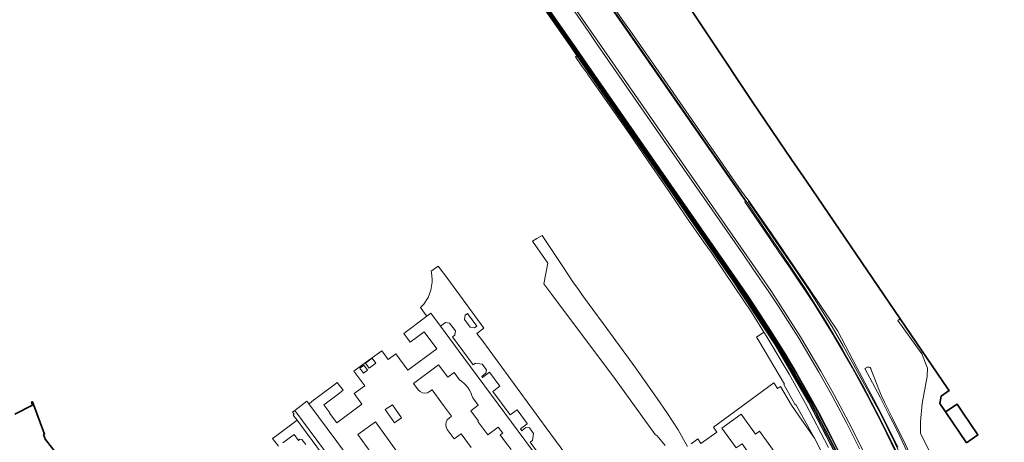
# Model space of a CAD drawing. Header units: metres. Extents: x 73718 to 76933, y 443658 to 446696.
# Tile 95 of 161: x 74750 to 75106, y 446078 to 446230. Entities that reach past the tile are written whole.
import ezdxf

# ---------------------------------------------------------------- set-up
doc = ezdxf.new("R2010")
doc.units = ezdxf.units.M
for name, color, linetype, lineweight in [('B-WE-GK-KEERWAND_DAMWAND-G', 30, 'Continuous', 18), ('B-WE-IE-MEUBILAIR_WEGMEUBILAIR-G', 7, 'Continuous', 18), ('B-WE-IE-TERREINAFSCHEIDING_KUNSTMATIG_HEKWERK_RASTER-G', 30, 'IE-TERREINAFSCHEIDING_KUNSTMATIG-SO', 18), ('B-WE-KW-KUNSTWERK_GELUIDSWERING_SCHERM-G', 170, 'Continuous', 18), ('B-WE-OG-BEBOUWING-GV', 7, 'Continuous', 35), ('B-WE-OG-TERREIN_BEGROEID-GV', 7, 'Continuous', 18), ('B-WE-OG-TERREIN_ERF-GV', 7, 'Continuous', 18), ('B-WE-OG-WATER_SLOOT-GV', 120, 'Continuous', 18), ('B-WE-OG-WEG-GV', 7, 'Continuous', 18), ('B-WE-VH-GESLOTENVERHARDING_BETON-GV', 10, 'Continuous', 18), ('B-WE-VH-OPENVERHARDING_BETONELEMENT-GV', 30, 'Continuous', 18), ('B-WE-VH-OPENVERHARDING_BETONSTRAATSTEEN-GV', 30, 'Continuous', 18), ('B-WE-VH-OPENVERHARDING_SIERBESTRATING-GV', 30, 'Continuous', 18), ('B-WE-VH-OPENVERHARDING_TEGEL-GV', 30, 'Continuous', 18)]:
    doc.layers.add(name, color=color, linetype=linetype, lineweight=lineweight)
doc.linetypes.add('IE-TERREINAFSCHEIDING_KUNSTMATIG-SO', pattern='A,4,[82,NLCS.SHX,S=0.75,R=90,X=0,Y=0],4,-2', length=10)

msp = doc.modelspace()

# ---------------------------------------------------------------- linework, layer by layer
at = {"layer": 'B-WE-GK-KEERWAND_DAMWAND-G', "flags": 128}
msp.add_lwpolyline([(75106.017, 445981.445), (75104.407, 445985.089), (75098.042, 445999.701), (75093.602, 446010.842), (75089.226, 446022.015), (75087.559, 446026.502), (75080.907, 446044.404), (75073.193, 446062.775), (75066.568, 446077.166), (75061.299, 446087.957), (75047.689, 446112.393), (75043.826, 446119.304), (75035.298, 446132.742), (75030.858, 446139.267), (75017.31, 446159.07), (75013.404, 446164.8)], dxfattribs=at)
at = {"layer": 'B-WE-IE-MEUBILAIR_WEGMEUBILAIR-G', "flags": 128}
msp.add_lwpolyline([(75104.693, 445982.976), (75100.526, 445991.867), (75096.509, 446000.994), (75093.162, 446009.028), (75088.917, 446020.206), (75082.076, 446039.012), (75078.633, 446047.71), (75074.509, 446057.548), (75067.968, 446072.14), (75061.528, 446085.37), (75054.768, 446098.36), (75047.534, 446111.143), (75041.382, 446121.481), (75033.554, 446133.839), (75025.279, 446146.025), (75020.031, 446153.724), (75013.408, 446163.722), (75009.649, 446169.264), (74995.963, 446188.982), (74973.168, 446221.808), (74950.363, 446254.635)], dxfattribs=at)
at = {"layer": 'B-WE-IE-TERREINAFSCHEIDING_KUNSTMATIG_HEKWERK_RASTER-G', "flags": 128}
msp.add_lwpolyline([(75069.224, 446015.387), (75067.196, 446021.373), (75059.5, 446041.452), (75048.095, 446067.282), (75035.253, 446092.129), (75023.125, 446112.835), (75007.697, 446136.179), (74984.917, 446169.063), (74978.525, 446178.24)], dxfattribs=at)
at = {"layer": 'B-WE-KW-KUNSTWERK_GELUIDSWERING_SCHERM-G', "flags": 128}
msp.add_lwpolyline([(75072.146, 446008.143), (75067.614, 446021.514), (75059.912, 446041.609), (75048.499, 446067.459), (75035.647, 446092.325), (75023.508, 446113.049), (75008.072, 446136.406), (74985.289, 446169.294), (74978.898, 446178.471), (74951.96, 446217.233), (74950.061, 446219.966), (74948.689, 446221.94), (74932.746, 446244.946), (74907.696, 446281.078), (74882.664, 446317.248), (74857.552, 446353.336), (74853.14, 446359.681), (74825.45, 446399.504)], dxfattribs=at)
at = {"layer": 'B-WE-OG-BEBOUWING-GV', "flags": 128}
for points in [[(74992.573, 446234.272), (75000, 446223.133), (75014.788, 446200.78), (75029.123, 446179.806), (75034.484, 446171.961), (75068.404, 446122.239), (75085.581, 446096.946), (75086.057, 446096.245), (75083.138, 446094.262), (75082.654, 446091.569), (75084.696, 446088.567), (75088.915, 446091.339), (75090.856, 446088.459), (75096.447, 446080.214), (75092.31, 446077.371)], [(74992.573, 446234.272), (75000, 446223.133), (75014.788, 446200.78), (75029.123, 446179.806), (75034.484, 446171.961), (75068.404, 446122.239), (75085.581, 446096.946), (75086.057, 446096.245), (75083.138, 446094.262), (75082.654, 446091.569), (75084.696, 446088.567), (75092.31, 446077.371)], [(74763.153, 446073.616), (74759.361, 446078.537), (74759.266, 446078.464), (74758.643, 446080.334), (74758.952, 446080.543), (74754.585, 446092.198), (74754.266, 446092.078), (74754.617, 446091.017), (74748.212, 446087.697)]]:
    msp.add_lwpolyline(points, dxfattribs=at)
at = {"layer": 'B-WE-OG-TERREIN_BEGROEID-GV', "flags": 128}
msp.add_lwpolyline([(75048.147, 446067.291), (75035.305, 446092.137), (75023.177, 446112.843), (75007.749, 446136.188), (74984.969, 446169.072), (74978.577, 446178.249), (74951.425, 446217.32), (74950.922, 446216.989), (74953.294, 446213.609), (74955.373, 446210.646), (74955.436, 446210.556), (74961.687, 446201.62), (74970.206, 446189.402), (74977.251, 446179.152), (74984.411, 446168.699), (74991.013, 446159.059), (74997.411, 446149.887), (75000, 446146.319), (75005.052, 446138.756), (75014.57, 446124.626), (75019.035, 446117.43), (75020.142, 446115.646), (75028.186, 446102.223), (75034.142, 446091.542), (75042.494, 446075.683)], dxfattribs=at)
at = {"layer": 'B-WE-OG-TERREIN_ERF-GV', "flags": 128}
for points in [[(74940.255, 446068.036), (74910.567, 446108.15), (74902.124, 446119.545), (74898.661, 446124.219), (74897.209, 446123.194), (74888.836, 446116.862), (74891.148, 446113.722), (74896.261, 446117.487), (74900.774, 446111.359), (74890.273, 446103.627), (74885.951, 446109.497), (74883.253, 446107.511), (74880.91, 446110.693), (74874.51, 446106.027), (74870.847, 446103.278), (74874.747, 446097.982), (74870.917, 446095.161), (74873.747, 446091.319), (74864.649, 446084.618), (74862.047, 446088.131), (74862.072, 446088.169), (74859.926, 446091.111), (74864.623, 446094.638), (74866.911, 446096.356), (74864.822, 446099.181), (74864.616, 446099.029), (74857.114, 446093.409), (74856.252, 446092.772), (74854.731, 446091.648), (74854.547, 446091.512), (74864.682, 446077.875), (74882.604, 446053.435)], [(75092.31, 446077.371), (75096.447, 446080.214), (75090.856, 446088.459), (75088.915, 446091.339), (75084.696, 446088.567), (75082.654, 446091.569), (75083.138, 446094.262), (75086.057, 446096.245), (75085.581, 446096.946), (75068.404, 446122.239), (75067.523, 446121.626), (75076.161, 446109.571), (75078.234, 446104.326), (75078.134, 446101.387), (75076.305, 446091.634), (75075.677, 446085.03), (75075.677, 446080.771), (75087.93, 446056.491)], [(74913.267, 446075.732), (74909.637, 446080.656), (74907.088, 446078.788), (74904.58, 446082.194), (74904.196, 446083.041), (74904.033, 446083.938), (74904.166, 446084.841), (74904.585, 446085.656), (74905.241, 446086.284), (74906.061, 446086.96), (74903.213, 446090.849), (74899.071, 446096.504), (74898.181, 446095.926), (74897.383, 446095.491), (74896.48, 446095.337), (74895.579, 446095.484), (74894.772, 446095.909), (74894.1, 446096.508), (74892.366, 446098.848), (74901.472, 446105.546), (74904.765, 446101.115), (74907.097, 446102.812), (74909.044, 446100.158), (74909.807, 446099.523), (74910.645, 446098.813), (74911.364, 446098.155), (74911.932, 446097.446), (74912.006, 446097.353), (74912.611, 446096.417), (74913.058, 446095.572), (74913.494, 446094.539), (74913.872, 446093.624), (74915.821, 446090.978), (74913.089, 446088.965), (74915.853, 446085.213), (74915.68, 446085.086), (74919.315, 446080.27), (74923.05, 446083.089), (74924.652, 446080.88), (74923.764, 446080.221), (74925.705, 446077.59), (74927.679, 446074.914)], [(75040.95, 446071.959), (75037.335, 446079.032), (75032.771, 446085.589), (75029.117, 446091.003), (75025.133, 446097.768), (75023.971, 446097.058), (75022.936, 446098.682), (75022.706, 446099.042), (75000.889, 446082.986), (75002.111, 446081.225), (74996.282, 446077.186), (74995.179, 446078.785), (74992.804, 446077.037)], [(74859.107, 446073.625), (74850.284, 446085.515), (74843.096, 446080.18), (74841.435, 446078.948), (74843.517, 446076.135)], [(74845.183, 446077.368), (74849.224, 446080.359), (74850.777, 446078.261), (74851.323, 446078.665), (74852.03, 446078.567), (74853.393, 446076.726)]]:
    msp.add_lwpolyline(points, dxfattribs=at)
for points in [[(74876.407, 446104.423), (74875.075, 446106.222), (74877.428, 446107.964), (74878.76, 446106.166)], [(74874.278, 446102.576), (74872.96, 446104.395), (74874.441, 446105.468), (74875.759, 446103.648)], [(74882.184, 446089.372), (74884.755, 446091.143), (74888.04, 446086.372), (74885.469, 446084.602)], [(75009.058, 446075.545), (75003.918, 446082.689), (75010.896, 446087.71), (75016.047, 446080.552), (75017.474, 446081.578), (75024.679, 446071.564), (75018.383, 446067.034), (75011.167, 446077.062)], [(74878.584, 446084.94), (74886.405, 446074.182), (74880.057, 446069.568), (74872.236, 446080.326)]]:
    msp.add_lwpolyline(points, close=True, dxfattribs=at)
at = {"layer": 'B-WE-OG-WATER_SLOOT-GV', "flags": 128}
msp.add_lwpolyline([(74991.518, 446076.09), (74990.028, 446078.631), (74989.307, 446079.861), (74988.044, 446082.014), (74984.013, 446088.3), (74980.48, 446093.359), (74974.756, 446101.556), (74972.768, 446104.403), (74966.881, 446112.422), (74960.964, 446120.481), (74957.264, 446125.521), (74953.265, 446130.968), (74952.004, 446132.763), (74950.368, 446135.092), (74950.282, 446135.212), (74946.377, 446141.072), (74940.832, 446149.392), (74938.884, 446152.315), (74936.971, 446151.219), (74935.369, 446150.342), (74940.909, 446142.375), (74939.527, 446134.911), (74942.389, 446131.035), (74965.43, 446100.212), (74979.713, 446080.441), (74980.44, 446079.918), (74983.406, 446076.369)], dxfattribs=at)
at = {"layer": 'B-WE-OG-WEG-GV', "flags": 128}
for points in [[(75067.497, 446075.757), (75064.737, 446081.462), (75061.593, 446087.714), (75058.698, 446093.263), (75052.71, 446104.589), (75045.784, 446117.801), (75045.772, 446117.805), (75035.813, 446132.55), (75026.307, 446146.522), (75025.766, 446147.314), (75021.911, 446152.965), (75013.051, 446165.741), (75012.944, 446165.695), (75010.064, 446169.739), (74982.966, 446208.729), (74970.602, 446226.554), (74968.969, 446228.909), (74949.376, 446257.148)], [(75045.882, 446074.332), (75043.64, 446078.79), (75038.8, 446088), (75035.744, 446093.63), (75030.734, 446102.417), (75026.504, 446109.529), (75021.385, 446117.752), (75017.403, 446123.855), (75013.19, 446130.194), (74986.416, 446168.83), (74958.789, 446208.598), (74952.533, 446217.626), (74950.701, 446220.269), (74931.153, 446248.475)], [(74933.067, 446245.168), (74949.009, 446222.163), (74979.218, 446178.694), (74985.61, 446169.517), (75008.395, 446136.625), (75023.84, 446113.255), (75035.988, 446092.514), (75048.851, 446067.628)], [(74960.354, 446239.673), (74970.322, 446225.302), (74990.616, 446196.071), (75012.42, 446164.715), (75012.177, 446164.563), (75019.149, 446154.275), (75024.523, 446146.468), (75028.388, 446140.853), (75037.104, 446127.766), (75044.117, 446116.376), (75050.95, 446104.648), (75056.654, 446094.175), (75061.735, 446084.366), (75066.81, 446073.924)]]:
    msp.add_lwpolyline(points, dxfattribs=at)
at = {"layer": 'B-WE-VH-GESLOTENVERHARDING_BETON-GV', "flags": 128}
for points in [[(74929.094, 446264.364), (74955.885, 446225.672), (74958.588, 446221.783), (74982.956, 446186.718), (75011.421, 446145.66), (75015.231, 446140.148), (75020.92, 446131.914), (75024.276, 446126.858), (75031.659, 446115.158), (75038.974, 446102.906), (75043.771, 446094.329), (75049.052, 446084.343), (75053.696, 446075.185)], [(75055.053, 446074.285), (75049.802, 446084.74), (75044.485, 446094.734), (75039.67, 446103.339), (75032.292, 446115.703), (75024.896, 446127.358), (75021.568, 446132.443), (75015.929, 446140.623), (75011.803, 446146.609), (74983.666, 446187.132), (74959.289, 446222.264), (74956.554, 446226.206), (74929.835, 446264.678)]]:
    msp.add_lwpolyline(points, dxfattribs=at)
at = {"layer": 'B-WE-VH-OPENVERHARDING_BETONELEMENT-GV', "flags": 128}
for points in [[(74931.153, 446248.475), (74950.701, 446220.269), (74952.533, 446217.626), (74958.789, 446208.598), (74986.416, 446168.83), (75013.19, 446130.194), (75017.403, 446123.855), (75021.385, 446117.752), (75026.504, 446109.529), (75030.734, 446102.417), (75035.744, 446093.63), (75038.8, 446088), (75043.64, 446078.79), (75045.882, 446074.332)], [(75046.107, 446074.483), (75043.908, 446078.836), (75039.014, 446088.16), (75036.011, 446093.693), (75030.982, 446102.588), (75026.741, 446109.66), (75021.639, 446117.881), (75017.645, 446124.036), (75013.456, 446130.331), (75009.399, 446136.181), (74986.653, 446168.983), (74959.09, 446208.757), (74952.802, 446217.811), (74950.997, 446220.41), (74950.025, 446221.809), (74931.44, 446248.567)], [(74932.426, 446244.723), (74948.369, 446221.718), (74949.704, 446219.797), (74951.425, 446217.32), (74978.577, 446178.249), (74984.969, 446169.072), (75007.749, 446136.188), (75023.177, 446112.843), (75035.305, 446092.137), (75048.147, 446067.291)], [(75048.851, 446067.628), (75035.988, 446092.514), (75023.84, 446113.255), (75008.395, 446136.625), (74985.61, 446169.517), (74979.218, 446178.694), (74949.009, 446222.163), (74933.067, 446245.168)]]:
    msp.add_lwpolyline(points, dxfattribs=at)
at = {"layer": 'B-WE-VH-OPENVERHARDING_BETONSTRAATSTEEN-GV', "flags": 128}
for points in [[(75042.494, 446075.683), (75034.142, 446091.542), (75028.186, 446102.223), (75020.142, 446115.646), (75019.035, 446117.43), (75016.353, 446115.602), (75017.257, 446114.26), (75026.504, 446098.601), (75026.294, 446098.477), (75030.262, 446091.352), (75030.76, 446090.957), (75037.335, 446079.032), (75040.95, 446071.959)], [(75056.515, 446104.684), (75055.606, 446104.3), (75061.112, 446093.835), (75064.176, 446087.872), (75067.23, 446081.825), (75071.898, 446072.07), (75076.311, 446062.265), (75078.133, 446058.064)], [(75078.133, 446058.064), (75079.852, 446054.101), (75082.587, 446047.552), (75085.349, 446040.298), (75087.073, 446035.448), (75089.129, 446030.187), (75091.089, 446025.387), (75094.407, 446018.016), (75094.939, 446016.819), (75095.447, 446017.049), (75094.17, 446019.907), (75090.96, 446027.278), (75088.687, 446032.875), (75085.251, 446042.239), (75082.718, 446048.723), (75081.281, 446052.139), (75079.25, 446056.969), (75074.369, 446067.997), (75070.2, 446076.984), (75065.641, 446086.298), (75062.676, 446092.022), (75061.563, 446094.363), (75060.642, 446096.611), (75057.793, 446104.113)]]:
    msp.add_lwpolyline(points, dxfattribs=at)
at = {"layer": 'B-WE-VH-OPENVERHARDING_BETONSTRAATSTEEN-GV'}
for points in [[(75057.7, 446104.301, 0.3588117), (75056.515, 446104.684)], [(75057.793, 446104.113, 0.0554655), (75057.7, 446104.301)]]:
    msp.add_lwpolyline(points, format="xyb", dxfattribs=at)
at = {"layer": 'B-WE-VH-OPENVERHARDING_SIERBESTRATING-GV', "flags": 128}
for points in [[(74968.024, 446045.204), (74940.294, 446082.81), (74917.392, 446114.086), (74915.302, 446116.951), (74917.817, 446118.858), (74904.785, 446136.619), (74901.337, 446141.292), (74898.769, 446139.399), (74898.898, 446138.954), (74899.163, 446136.43), (74899.156, 446135.425), (74898.698, 446132.595), (74897.674, 446129.917), (74896.125, 446127.505), (74894.933, 446126.25), (74896.04, 446124.763), (74896.039, 446124.762), (74897.209, 446123.194), (74898.661, 446124.219), (74902.124, 446119.545), (74903.088, 446120.259), (74903.94, 446120.911), (74905.427, 446120.693), (74907.558, 446117.842), (74907.304, 446116.327), (74906.466, 446115.694), (74913.943, 446105.575), (74914.782, 446106.233), (74917.251, 446105.804), (74918.747, 446103.742), (74918.525, 446102.53), (74917.031, 446101.407), (74917.308, 446101.032), (74919.865, 446102.912), (74923.58, 446097.859), (74921.03, 446095.98), (74927.302, 446087.47), (74929.832, 446089.331), (74933.529, 446084.303), (74933.534, 446084.295), (74931.011, 446082.436), (74931.509, 446081.76), (74932.366, 446082.39), (74933.047, 446082.89), (74934.289, 446082.742), (74935.778, 446080.74), (74935.422, 446078.234), (74934.584, 446077.579), (74942.524, 446066.772)], [(74882.604, 446053.435), (74864.682, 446077.875), (74854.547, 446091.512), (74853.857, 446092.429), (74849.424, 446089.092), (74865.4, 446067.56)]]:
    msp.add_lwpolyline(points, dxfattribs=at)
msp.add_lwpolyline([(74912.922, 446119.132), (74910.836, 446121.971), (74911.048, 446123.479), (74911.906, 446124.113), (74915.292, 446119.523), (74914.43, 446118.907)], close=True, dxfattribs=at)
at = {"layer": 'B-WE-VH-OPENVERHARDING_TEGEL-GV', "flags": 128}
msp.add_lwpolyline([(74865.4, 446067.56), (74849.424, 446089.092), (74848.633, 446088.497), (74849.209, 446087.73), (74848.842, 446087.455), (74849.255, 446086.902), (74850.284, 446085.515), (74859.107, 446073.625)], dxfattribs=at)

doc.saveas('drawing.dxf')
